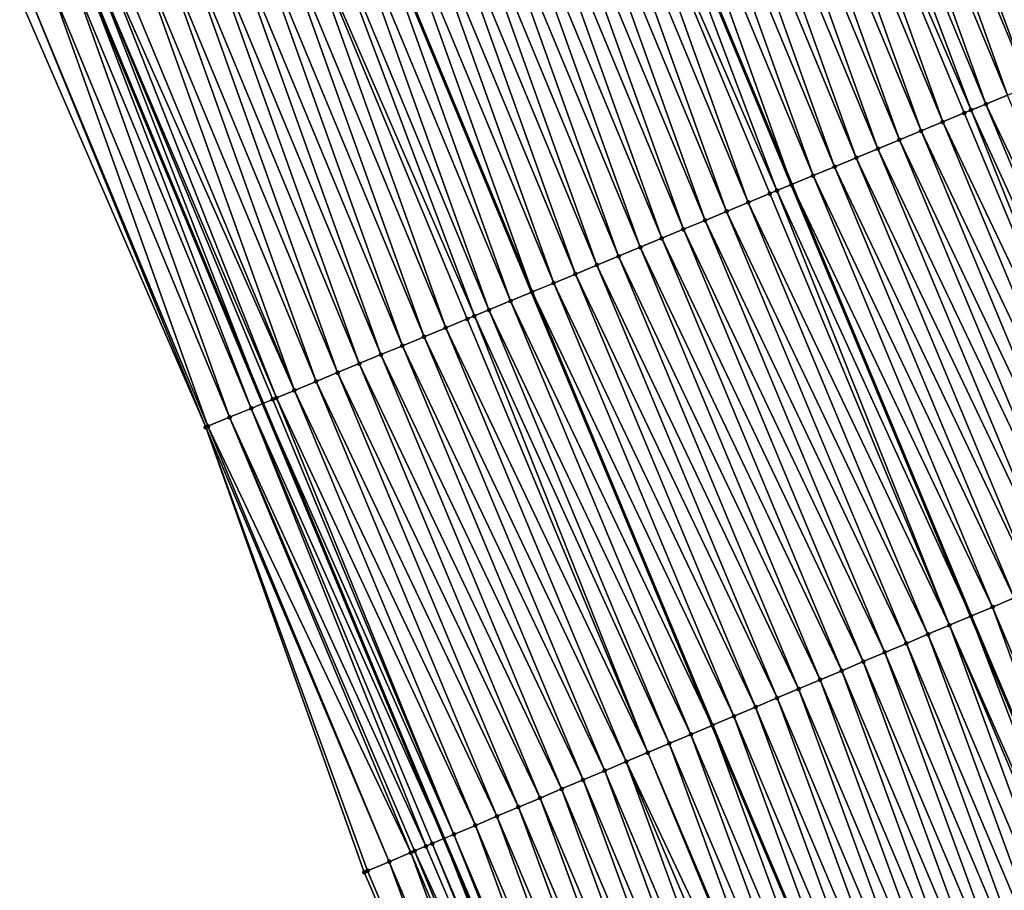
# Model space of a CAD drawing. Header units: feet. Extents: x 2007189 to 2022806, y 818621 to 837694.
# Tile 211 of 256: x 2011798 to 2011840, y 826029 to 826066. Entities that reach past the tile are written whole.
import ezdxf

# ---------------------------------------------------------------- set-up
doc = ezdxf.new("R2010")
doc.units = ezdxf.units.FT
doc.header["$MEASUREMENT"] = 0
for name, color, linetype, lineweight in [('EP_Travel Lane', 172, 'Continuous', 53), ('Road Shots', 141, 'Continuous', 100), ('Road X-Section', 40, 'Continuous', 13), ('STRIPING', 60, 'Continuous', 53)]:
    doc.layers.add(name, color=color, linetype=linetype, lineweight=lineweight)
doc.layers.add('I-77-MM17-21_SB-Surface-Border', color=7, linetype='Continuous')
doc.layers.add('I-77-MM17-21_SB-Surface-TIN', color=7, linetype='Continuous')

msp = doc.modelspace()

# ---------------------------------------------------------------- linework, layer by layer
at = {"layer": 'EP_Travel Lane'}
msp.add_polyline3d([(2011800.416499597, 826067.8512253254, 322.0212896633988), (2011808.085702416, 826049.3816244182, 322.2605564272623), (2011815.834362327, 826030.7793594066, 322.5158375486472), (2011823.666522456, 826012.3782078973, 322.7551909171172), (2011831.498808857, 825993.9767597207, 322.9689140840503), (2011839.330859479, 825975.5758654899, 323.2304693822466), (2011847.361570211, 825956.8250751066, 323.4883296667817), (2011855.479467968, 825938.5482027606, 323.7246344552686), (2011863.59722895, 825920.2716383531, 323.987994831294), (2011871.715165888, 825901.9946777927, 324.2165505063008), (2011880.012438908, 825883.4339454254, 324.4623542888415), (2011888.401689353, 825865.2801968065, 324.7120118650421), (2011896.79101751, 825847.1262800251, 324.9454675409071), (2011905.180451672, 825828.9721338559, 325.1568224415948)], dxfattribs=at)
at = {"layer": 'I-77-MM17-21_SB-Surface-Border', "color": 3, "linetype": 'Continuous', "lineweight": -3}
msp.add_polyline3d([(2011902.095382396, 825827.5473982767, 325.2317235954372), (2011893.691531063, 825845.69492447, 325.023744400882), (2011885.797656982, 825864.0777744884, 324.7881377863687), (2011876.821955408, 825881.960852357, 324.565579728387), (2011868.058920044, 825900.3723042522, 324.3354122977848), (2011860.084581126, 825918.7128662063, 324.0936181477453), (2011851.865582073, 825936.9446886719, 323.846752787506), (2011844.42627449, 825955.5226408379, 323.5862838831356), (2011836.345449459, 825974.3149441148, 323.3353325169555), (2011828.136263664, 825992.5564903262, 323.0825792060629), (2011820.345259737, 826010.9752527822, 322.8584934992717), (2011812.422673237, 826029.3382778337, 322.6271534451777), (2011805.64641768, 826048.3712826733, 322.3722156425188), (2011797.693609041, 826066.7234529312, 322.1487775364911)], dxfattribs=at)
at = {"layer": 'I-77-MM17-21_SB-Surface-TIN', "color": 128, "linetype": 'Continuous', "lineweight": -3}
for points in [[(2011844.546883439, 826064.485795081, 320.7497926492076), (2011837.808323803, 826083.3409574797, 320.4748987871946), (2011836.884399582, 826082.9583814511, 320.5254567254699)], [(2011844.546883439, 826064.485795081, 320.7497926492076), (2011845.470799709, 826064.8683902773, 320.7009294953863), (2011837.808323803, 826083.3409574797, 320.4748987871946)], [(2011843.622972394, 826064.1031872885, 320.7975425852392), (2011836.884399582, 826082.9583814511, 320.5254567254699), (2011835.960472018, 826082.5758134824, 320.5767269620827)], [(2011843.622972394, 826064.1031872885, 320.7975425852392), (2011844.546883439, 826064.485795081, 320.7497926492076), (2011836.884399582, 826082.9583814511, 320.5254567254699)], [(2011842.699077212, 826063.7205412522, 320.8419126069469), (2011835.960472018, 826082.5758134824, 320.5767269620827), (2011835.036543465, 826082.1932478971, 320.6282078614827)], [(2011842.699077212, 826063.7205412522, 320.8419126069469), (2011843.622972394, 826064.1031872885, 320.7975425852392), (2011835.960472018, 826082.5758134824, 320.5767269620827)], [(2011842.699077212, 826063.7205412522, 320.8419126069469), (2011835.036543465, 826082.1932478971, 320.6282078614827), (2011834.283846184, 826081.8815359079, 320.6665951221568)], [(2011840.851331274, 826062.9551420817, 320.9211875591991), (2011833.866957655, 826081.7088085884, 320.6816221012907), (2011833.188809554, 826081.4278197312, 320.7049218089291)], [(2011834.112645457, 826081.8106086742, 320.6731807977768), (2011833.866957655, 826081.7088085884, 320.6816221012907), (2011841.5295014, 826063.2360782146, 320.8932239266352)], [(2011840.851331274, 826062.9551420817, 320.9211875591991), (2011841.5295014, 826063.2360782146, 320.8932239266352), (2011833.866957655, 826081.7088085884, 320.6816221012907)], [(2011841.775197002, 826063.3378591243, 320.8830929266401), (2011834.283846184, 826081.8815359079, 320.6665951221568), (2011834.112645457, 826081.8106086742, 320.6731807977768)], [(2011841.775197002, 826063.3378591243, 320.8830929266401), (2011834.112645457, 826081.8106086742, 320.6731807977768), (2011841.5295014, 826063.2360782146, 320.8932239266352)], [(2011841.775197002, 826063.3378591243, 320.8830929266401), (2011842.699077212, 826063.7205412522, 320.8419126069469), (2011834.283846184, 826081.8815359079, 320.6665951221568)], [(2011839.927453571, 826062.5724539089, 320.9618336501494), (2011833.188809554, 826081.4278197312, 320.7049218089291), (2011832.264947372, 826081.045094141, 320.7422618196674)], [(2011839.927453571, 826062.5724539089, 320.9618336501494), (2011840.851331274, 826062.9551420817, 320.9211875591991), (2011833.188809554, 826081.4278197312, 320.7049218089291)], [(2011839.00357442, 826062.1897692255, 321.0027881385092), (2011832.264947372, 826081.045094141, 320.7422618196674), (2011831.341093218, 826080.6623491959, 320.7778912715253)], [(2011839.00357442, 826062.1897692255, 321.0027881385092), (2011839.927453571, 826062.5724539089, 320.9618336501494), (2011832.264947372, 826081.045094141, 320.7422618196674)], [(2011838.370235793, 826061.9274207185, 321.0301023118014), (2011831.341093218, 826080.6623491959, 320.7778912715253), (2011830.417226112, 826080.2796354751, 320.8162802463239)], [(2011838.370235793, 826061.9274207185, 321.0301023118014), (2011839.00357442, 826062.1897692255, 321.0027881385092), (2011831.341093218, 826080.6623491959, 320.7778912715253)], [(2011837.155849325, 826061.4243198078, 321.0776223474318), (2011830.417226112, 826080.2796354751, 320.8162802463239), (2011829.493355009, 826079.8969313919, 320.8555209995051)], [(2011837.155849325, 826061.4243198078, 321.0776223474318), (2011838.079702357, 826061.8070674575, 321.0422327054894), (2011830.417226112, 826080.2796354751, 320.8162802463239)], [(2011838.079702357, 826061.8070674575, 321.0422327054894), (2011838.370235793, 826061.9274207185, 321.0301023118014), (2011830.417226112, 826080.2796354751, 320.8162802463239)], [(2011835.308130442, 826060.6588554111, 321.1511327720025), (2011828.569486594, 826079.5142208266, 320.8941888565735), (2011827.645629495, 826079.1314829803, 320.9304456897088)], [(2011836.231998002, 826061.0415680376, 321.1126478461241), (2011829.493355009, 826079.8969313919, 320.8555209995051), (2011828.569486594, 826079.5142208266, 320.8941888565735)], [(2011835.308130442, 826060.6588554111, 321.1511327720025), (2011836.231998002, 826061.0415680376, 321.1126478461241), (2011828.569486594, 826079.5142208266, 320.8941888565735)], [(2011836.231998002, 826061.0415680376, 321.1126478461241), (2011837.155849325, 826061.4243198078, 321.0776223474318), (2011829.493355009, 826079.8969313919, 320.8555209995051)], [(2011834.384261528, 826060.2761460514, 321.1899064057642), (2011827.645629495, 826079.1314829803, 320.9304456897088), (2011826.721774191, 826078.7487408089, 320.9663202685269)], [(2011834.384261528, 826060.2761460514, 321.1899064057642), (2011835.308130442, 826060.6588554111, 321.1511327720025), (2011827.645629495, 826079.1314829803, 320.9304456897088)], [(2011833.460393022, 826059.8934357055, 321.2285928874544), (2011826.721774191, 826078.7487408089, 320.9663202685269), (2011825.797921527, 826078.365992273, 321.0016323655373)], [(2011833.460393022, 826059.8934357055, 321.2285928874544), (2011834.384261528, 826060.2761460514, 321.1899064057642), (2011826.721774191, 826078.7487408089, 320.9663202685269)], [(2011832.536516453, 826059.5107447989, 321.2689973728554), (2011825.797921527, 826078.365992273, 321.0016323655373), (2011824.874053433, 826077.9832809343, 321.0402318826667)], [(2011832.536516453, 826059.5107447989, 321.2689973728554), (2011833.460393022, 826059.8934357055, 321.2285928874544), (2011825.797921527, 826078.365992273, 321.0016323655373)], [(2011831.61263739, 826059.1280599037, 321.3099331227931), (2011824.874053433, 826077.9832809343, 321.0402318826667), (2011823.950181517, 826077.6005788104, 321.0796457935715)], [(2011831.61263739, 826059.1280599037, 321.3099331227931), (2011832.536516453, 826059.5107447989, 321.2689973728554), (2011824.874053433, 826077.9832809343, 321.0402318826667)], [(2011823.950181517, 826077.6005788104, 321.0796457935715), (2011823.026332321, 826077.2178161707, 321.1137859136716), (2011830.688775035, 826058.7453293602, 321.3469042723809)], [(2011831.61263739, 826059.1280599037, 321.3099331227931), (2011823.950181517, 826077.6005788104, 321.0796457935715), (2011830.688775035, 826058.7453293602, 321.3469042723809)], [(2011830.066992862, 826058.487688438, 321.3677286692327), (2011823.026332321, 826077.2178161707, 321.1137859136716), (2011822.102497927, 826076.8350293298, 321.1456382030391)], [(2011830.066992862, 826058.487688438, 321.3677286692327), (2011830.688775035, 826058.7453293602, 321.3469042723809), (2011823.026332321, 826077.2178161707, 321.1137859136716)], [(2011828.841117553, 826057.9797223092, 321.4077375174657), (2011822.102497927, 826076.8350293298, 321.1456382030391), (2011821.178660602, 826076.4522438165, 321.1776823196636)], [(2011828.841117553, 826057.9797223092, 321.4077375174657), (2011829.764947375, 826058.362525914, 321.3772930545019), (2011822.102497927, 826076.8350293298, 321.1456382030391)], [(2011829.764947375, 826058.362525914, 321.3772930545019), (2011830.066992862, 826058.487688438, 321.3677286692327), (2011822.102497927, 826076.8350293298, 321.1456382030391)], [(2011827.917269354, 826057.5969630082, 321.4420974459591), (2011821.178660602, 826076.4522438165, 321.1776823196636), (2011820.254812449, 826076.0694844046, 321.2120332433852)], [(2011827.917269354, 826057.5969630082, 321.4420974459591), (2011828.841117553, 826057.9797223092, 321.4077375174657), (2011821.178660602, 826076.4522438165, 321.1776823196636)], [(2011826.993400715, 826057.2142529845, 321.4808123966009), (2011820.254812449, 826076.0694844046, 321.2120332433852), (2011819.330956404, 826075.6867440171, 321.2480654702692)], [(2011826.993400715, 826057.2142529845, 321.4808123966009), (2011827.917269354, 826057.5969630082, 321.4420974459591), (2011820.254812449, 826076.0694844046, 321.2120332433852)], [(2011825.145623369, 826056.448929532, 321.5667791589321), (2011818.407090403, 826075.3040276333, 321.2862191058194), (2011817.483223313, 826074.9213138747, 321.3246047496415)], [(2011826.069513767, 826056.8315871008, 321.5234283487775), (2011819.330956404, 826075.6867440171, 321.2480654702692), (2011818.407090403, 826075.3040276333, 321.2862191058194)], [(2011825.145623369, 826056.448929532, 321.5667791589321), (2011826.069513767, 826056.8315871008, 321.5234283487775), (2011818.407090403, 826075.3040276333, 321.2862191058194)], [(2011826.069513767, 826056.8315871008, 321.5234283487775), (2011826.993400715, 826057.2142529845, 321.4808123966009), (2011819.330956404, 826075.6867440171, 321.2480654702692)], [(2011824.221738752, 826056.0662580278, 321.6088983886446), (2011817.483223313, 826074.9213138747, 321.3246047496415), (2011816.55935035, 826074.5386142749, 321.3642417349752)], [(2011824.221738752, 826056.0662580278, 321.6088983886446), (2011825.145623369, 826056.448929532, 321.5667791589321), (2011817.483223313, 826074.9213138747, 321.3246047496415)], [(2011823.29786116, 826055.6835695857, 321.6495206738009), (2011816.55935035, 826074.5386142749, 321.3642417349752), (2011815.635471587, 826074.1559286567, 321.4051143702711)], [(2011823.29786116, 826055.6835695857, 321.6495206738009), (2011824.221738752, 826056.0662580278, 321.6088983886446), (2011816.55935035, 826074.5386142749, 321.3642417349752)], [(2011814.71159986, 826073.7732260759, 321.4444878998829), (2011822.37398295, 826055.3008826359, 321.6902748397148), (2011815.635471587, 826074.1559286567, 321.4051143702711)], [(2011822.37398295, 826055.3008826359, 321.6902748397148), (2011823.29786116, 826055.6835695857, 321.6495206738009), (2011815.635471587, 826074.1559286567, 321.4051143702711)], [(2011813.787729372, 826073.3905205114, 321.4835977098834), (2011821.450094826, 826054.9182195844, 321.7331411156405), (2011814.71159986, 826073.7732260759, 321.4444878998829)], [(2011814.71159986, 826073.7732260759, 321.4444878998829), (2011821.450094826, 826054.9182195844, 321.7331411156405), (2011822.37398295, 826055.3008826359, 321.6902748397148)], [(2011812.863868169, 826073.0077925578, 321.5207288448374), (2011820.526236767, 826054.5354840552, 321.7696019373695), (2011813.787729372, 826073.3905205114, 321.4835977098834)], [(2011813.787729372, 826073.3905205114, 321.4835977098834), (2011820.526236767, 826054.5354840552, 321.7696019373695), (2011821.450094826, 826054.9182195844, 321.7331411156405)], [(2011811.940016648, 826072.6250412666, 321.5557974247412), (2011819.602397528, 826054.1527031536, 321.8020528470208), (2011812.863868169, 826073.0077925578, 321.5207288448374)], [(2011812.863868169, 826073.0077925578, 321.5207288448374), (2011819.602397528, 826054.1527031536, 321.8020528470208), (2011820.526236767, 826054.5354840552, 321.7696019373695)], [(2011811.016166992, 826072.2422854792, 321.5904686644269), (2011818.678551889, 826053.7699376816, 321.8358674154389), (2011811.931859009, 826072.6216615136, 321.5561035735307)], [(2011811.940016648, 826072.6250412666, 321.5557974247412), (2011811.931859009, 826072.6216615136, 321.5561035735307), (2011819.594240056, 826054.1493233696, 321.8023514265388)], [(2011818.678551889, 826053.7699376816, 321.8358674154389), (2011819.594240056, 826054.1493233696, 321.8023514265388), (2011811.931859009, 826072.6216615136, 321.5561035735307)], [(2011811.940016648, 826072.6250412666, 321.5557974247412), (2011819.594240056, 826054.1493233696, 321.8023514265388), (2011819.602397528, 826054.1527031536, 321.8020528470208)], [(2011810.092340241, 826071.8594744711, 321.6202596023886), (2011817.754717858, 826053.3871442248, 321.8672087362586), (2011811.016166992, 826072.2422854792, 321.5904686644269)], [(2011811.016166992, 826072.2422854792, 321.5904686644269), (2011817.754717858, 826053.3871442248, 321.8672087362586), (2011818.678551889, 826053.7699376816, 321.8358674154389)], [(2011809.168519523, 826071.4766489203, 321.6487653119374), (2011817.138397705, 826053.1317413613, 321.8859517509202), (2011810.092340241, 826071.8594744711, 321.6202596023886)], [(2011810.092340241, 826071.8594744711, 321.6202596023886), (2011817.138397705, 826053.1317413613, 321.8859517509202), (2011817.754717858, 826053.3871442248, 321.8672087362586)], [(2011807.320832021, 826070.711108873, 321.7155914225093), (2011814.98323304, 826052.2387222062, 321.9575518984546), (2011808.244681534, 826071.0938650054, 321.6809506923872)], [(2011808.244681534, 826071.0938650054, 321.6809506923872), (2011815.907071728, 826052.6215044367, 321.9252184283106), (2011809.168519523, 826071.4766489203, 321.6487653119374)], [(2011808.244681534, 826071.0938650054, 321.6809506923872), (2011814.98323304, 826052.2387222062, 321.9575518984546), (2011815.907071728, 826052.6215044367, 321.9252184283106)], [(2011809.168519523, 826071.4766489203, 321.6487653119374), (2011815.907071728, 826052.6215044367, 321.9252184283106), (2011816.830900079, 826053.0043115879, 321.8950873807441)], [(2011809.168519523, 826071.4766489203, 321.6487653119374), (2011816.830900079, 826053.0043115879, 321.8950873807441), (2011817.138397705, 826053.1317413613, 321.8859517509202)], [(2011814.059379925, 826051.8559747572, 321.9929592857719), (2011807.320832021, 826070.711108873, 321.7155914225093), (2011806.396971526, 826070.3283792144, 321.7525718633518)], [(2011814.059379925, 826051.8559747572, 321.9929592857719), (2011814.98323304, 826052.2387222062, 321.9575518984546), (2011807.320832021, 826070.711108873, 321.7155914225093)], [(2011813.135508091, 826051.4732724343, 322.0323548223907), (2011806.396971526, 826070.3283792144, 321.7525718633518), (2011805.473107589, 826069.9456578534, 321.7902856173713)], [(2011813.135508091, 826051.4732724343, 322.0323548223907), (2011814.059379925, 826051.8559747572, 321.9929592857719), (2011806.396971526, 826070.3283792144, 321.7525718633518)], [(2011812.211632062, 826051.0905802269, 322.0726443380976), (2011805.473107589, 826069.9456578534, 321.7902856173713), (2011804.549244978, 826069.5629332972, 321.8277170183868)], [(2011812.211632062, 826051.0905802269, 322.0726443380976), (2011813.135508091, 826051.4732724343, 322.0323548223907), (2011805.473107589, 826069.9456578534, 321.7902856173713)], [(2011811.287759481, 826050.7078797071, 322.1121992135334), (2011804.549244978, 826069.5629332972, 321.8277170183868), (2011803.625376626, 826069.1802225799, 321.8663714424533)], [(2011811.287759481, 826050.7078797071, 322.1121992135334), (2011812.211632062, 826051.0905802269, 322.0726443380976), (2011804.549244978, 826069.5629332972, 321.8277170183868)], [(2011810.363885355, 826050.3251829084, 322.1520829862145), (2011803.625376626, 826069.1802225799, 321.8663714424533), (2011802.701500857, 826068.7975297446, 321.9066062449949)], [(2011810.363885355, 826050.3251829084, 322.1520829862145), (2011811.287759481, 826050.7078797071, 322.1121992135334), (2011803.625376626, 826069.1802225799, 321.8663714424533)], [(2011809.44000636, 826049.94249785, 322.1930043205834), (2011802.701500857, 826068.7975297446, 321.9066062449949), (2011801.777613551, 826068.4148647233, 321.949299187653)], [(2011809.44000636, 826049.94249785, 322.1930043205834), (2011810.363885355, 826050.3251829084, 322.1520829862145), (2011802.701500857, 826068.7975297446, 321.9066062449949)], [(2011808.666573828, 826049.6221661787, 322.2299855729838), (2011801.336144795, 826068.2320308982, 321.9710706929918), (2011800.853704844, 826068.0322512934, 321.996551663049)], [(2011809.44000636, 826049.94249785, 322.1930043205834), (2011801.777613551, 826068.4148647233, 321.949299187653), (2011801.336144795, 826068.2320308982, 321.9710706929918)], [(2011808.666573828, 826049.6221661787, 322.2299855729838), (2011809.44000636, 826049.94249785, 322.1930043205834), (2011801.336144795, 826068.2320308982, 321.9710706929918)], [(2011807.592192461, 826049.1772625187, 322.2867590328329), (2011800.416499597, 826067.8512253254, 322.0212896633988), (2011799.92977255, 826067.6496947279, 322.0488297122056)], [(2011800.853704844, 826068.0322512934, 321.996551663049), (2011800.416499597, 826067.8512253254, 322.0212896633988), (2011808.085702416, 826049.3816244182, 322.2605564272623)], [(2011807.592192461, 826049.1772625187, 322.2867590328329), (2011808.085702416, 826049.3816244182, 322.2605564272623), (2011800.416499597, 826067.8512253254, 322.0212896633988)], [(2011808.516109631, 826049.5598555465, 322.237704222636), (2011800.853704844, 826068.0322512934, 321.996551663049), (2011808.085702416, 826049.3816244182, 322.2605564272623)], [(2011808.516109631, 826049.5598555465, 322.237704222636), (2011808.666573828, 826049.6221661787, 322.2299855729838), (2011800.853704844, 826068.0322512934, 321.996551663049)], [(2011806.668296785, 826048.7946176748, 322.3312344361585), (2011799.92977255, 826067.6496947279, 322.0488297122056), (2011799.00585955, 826067.267091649, 322.0969969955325)], [(2011806.668296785, 826048.7946176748, 322.3312344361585), (2011807.592192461, 826049.1772625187, 322.2867590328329), (2011799.92977255, 826067.6496947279, 322.0488297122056)], [(2011805.64641768, 826048.3712826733, 322.3722156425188), (2011798.08199693, 826066.8843671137, 322.1344302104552), (2011797.693609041, 826066.7234529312, 322.1487775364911)], [(2011805.744434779, 826048.4118916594, 322.3685360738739), (2011799.00585955, 826067.267091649, 322.0969969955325), (2011798.08199693, 826066.8843671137, 322.1344302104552)], [(2011805.744434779, 826048.4118916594, 322.3685360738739), (2011798.08199693, 826066.8843671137, 322.1344302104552), (2011805.64641768, 826048.3712826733, 322.3722156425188)], [(2011805.744434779, 826048.4118916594, 322.3685360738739), (2011806.668296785, 826048.7946176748, 322.3312344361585), (2011799.00585955, 826067.267091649, 322.0969969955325)], [(2011847.577240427, 826044.1832802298, 321.1784861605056), (2011839.927453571, 826062.5724539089, 320.9618336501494), (2011839.00357442, 826062.1897692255, 321.0027881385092)], [(2011845.734768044, 826043.4052722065, 321.2564337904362), (2011838.370235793, 826061.9274207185, 321.0301023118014), (2011838.079702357, 826061.8070674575, 321.0422327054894)], [(2011846.65599779, 826043.7942914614, 321.2187746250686), (2011839.00357442, 826062.1897692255, 321.0027881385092), (2011838.370235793, 826061.9274207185, 321.0301023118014)], [(2011845.734768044, 826043.4052722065, 321.2564337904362), (2011846.65599779, 826043.7942914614, 321.2187746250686), (2011838.370235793, 826061.9274207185, 321.0301023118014)], [(2011846.65599779, 826043.7942914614, 321.2187746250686), (2011847.577240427, 826044.1832802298, 321.1784861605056), (2011839.00357442, 826062.1897692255, 321.0027881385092)], [(2011844.813543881, 826043.0162397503, 321.2929543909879), (2011837.155849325, 826061.4243198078, 321.0776223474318), (2011836.231998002, 826061.0415680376, 321.1126478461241)], [(2011845.734768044, 826043.4052722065, 321.2564337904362), (2011838.079702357, 826061.8070674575, 321.0422327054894), (2011837.155849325, 826061.4243198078, 321.0776223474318)], [(2011844.813543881, 826043.0162397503, 321.2929543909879), (2011845.734768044, 826043.4052722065, 321.2564337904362), (2011837.155849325, 826061.4243198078, 321.0776223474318)], [(2011843.892320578, 826042.6272052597, 321.3292995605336), (2011836.231998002, 826061.0415680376, 321.1126478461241), (2011835.308130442, 826060.6588554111, 321.1511327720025)], [(2011843.892320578, 826042.6272052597, 321.3292995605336), (2011844.813543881, 826043.0162397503, 321.2929543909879), (2011836.231998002, 826061.0415680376, 321.1126478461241)], [(2011842.971089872, 826042.2381882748, 321.3671544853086), (2011835.308130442, 826060.6588554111, 321.1511327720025), (2011834.384261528, 826060.2761460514, 321.1899064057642)], [(2011842.971089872, 826042.2381882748, 321.3671544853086), (2011843.892320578, 826042.6272052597, 321.3292995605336), (2011835.308130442, 826060.6588554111, 321.1511327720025)], [(2011842.049867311, 826041.8491520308, 321.4033484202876), (2011834.384261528, 826060.2761460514, 321.1899064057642), (2011833.460393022, 826059.8934357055, 321.2285928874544)], [(2011842.049867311, 826041.8491520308, 321.4033484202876), (2011842.971089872, 826042.2381882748, 321.3671544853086), (2011834.384261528, 826060.2761460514, 321.1899064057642)], [(2011841.128632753, 826041.4601441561, 321.4419890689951), (2011833.460393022, 826059.8934357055, 321.2285928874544), (2011832.536516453, 826059.5107447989, 321.2689973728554)], [(2011841.128632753, 826041.4601441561, 321.4419890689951), (2011842.049867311, 826041.8491520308, 321.4033484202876), (2011833.460393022, 826059.8934357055, 321.2285928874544)], [(2011840.207387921, 826041.0711605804, 321.4827253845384), (2011832.536516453, 826059.5107447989, 321.2689973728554), (2011831.61263739, 826059.1280599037, 321.3099331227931)], [(2011840.207387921, 826041.0711605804, 321.4827253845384), (2011841.128632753, 826041.4601441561, 321.4419890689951), (2011832.536516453, 826059.5107447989, 321.2689973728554)], [(2011839.286157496, 826040.6821429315, 321.5205230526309), (2011831.61263739, 826059.1280599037, 321.3099331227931), (2011830.688775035, 826058.7453293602, 321.3469042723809)], [(2011839.286157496, 826040.6821429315, 321.5205230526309), (2011840.207387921, 826041.0711605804, 321.4827253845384), (2011831.61263739, 826059.1280599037, 321.3099331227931)], [(2011837.443728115, 826039.9040332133, 321.5896999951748), (2011830.066992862, 826058.487688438, 321.3677286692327), (2011829.764947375, 826058.362525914, 321.3772930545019)], [(2011830.066992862, 826058.487688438, 321.3677286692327), (2011838.364936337, 826040.2930978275, 321.5560253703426), (2011830.688775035, 826058.7453293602, 321.3469042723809)], [(2011837.443728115, 826039.9040332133, 321.5896999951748), (2011838.364936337, 826040.2930978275, 321.5560253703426), (2011830.066992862, 826058.487688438, 321.3677286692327)], [(2011839.286157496, 826040.6821429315, 321.5205230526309), (2011830.688775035, 826058.7453293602, 321.3469042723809), (2011838.364936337, 826040.2930978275, 321.5560253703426)], [(2011837.443728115, 826039.9040332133, 321.5896999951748), (2011829.764947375, 826058.362525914, 321.3772930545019), (2011828.841117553, 826057.9797223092, 321.4077375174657)], [(2011836.522528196, 826039.5149434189, 321.6212754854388), (2011828.841117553, 826057.9797223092, 321.4077375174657), (2011827.917269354, 826057.5969630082, 321.4420974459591)], [(2011836.522528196, 826039.5149434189, 321.6212754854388), (2011837.443728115, 826039.9040332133, 321.5896999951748), (2011828.841117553, 826057.9797223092, 321.4077375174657)], [(2011834.680069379, 826038.7369033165, 321.696456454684), (2011826.993400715, 826057.2142529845, 321.4808123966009), (2011826.069513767, 826056.8315871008, 321.5234283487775)], [(2011835.601308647, 826039.1259000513, 321.6568550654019), (2011827.917269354, 826057.5969630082, 321.4420974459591), (2011826.993400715, 826057.2142529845, 321.4808123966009)], [(2011834.680069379, 826038.7369033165, 321.696456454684), (2011835.601308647, 826039.1259000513, 321.6568550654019), (2011826.993400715, 826057.2142529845, 321.4808123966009)], [(2011835.601308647, 826039.1259000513, 321.6568550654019), (2011836.522528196, 826039.5149434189, 321.6212754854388), (2011827.917269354, 826057.5969630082, 321.4420974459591)], [(2011833.758813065, 826038.3479468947, 321.7395346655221), (2011826.069513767, 826056.8315871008, 321.5234283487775), (2011825.145623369, 826056.448929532, 321.5667791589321)], [(2011833.758813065, 826038.3479468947, 321.7395346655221), (2011834.680069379, 826038.7369033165, 321.696456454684), (2011826.069513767, 826056.8315871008, 321.5234283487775)], [(2011832.837560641, 826037.9589812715, 321.7818192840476), (2011825.145623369, 826056.448929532, 321.5667791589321), (2011824.221738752, 826056.0662580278, 321.6088983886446)], [(2011832.837560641, 826037.9589812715, 321.7818192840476), (2011833.758813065, 826038.3479468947, 321.7395346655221), (2011825.145623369, 826056.448929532, 321.5667791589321)], [(2011831.916313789, 826037.570002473, 321.8229676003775), (2011824.221738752, 826056.0662580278, 321.6088983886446), (2011823.29786116, 826055.6835695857, 321.6495206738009)], [(2011831.916313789, 826037.570002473, 321.8229676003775), (2011832.837560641, 826037.9589812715, 321.7818192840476), (2011824.221738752, 826056.0662580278, 321.6088983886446)], [(2011830.995060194, 826037.1810396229, 321.8654913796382), (2011823.29786116, 826055.6835695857, 321.6495206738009), (2011822.37398295, 826055.3008826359, 321.6902748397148)], [(2011830.995060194, 826037.1810396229, 321.8654913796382), (2011831.916313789, 826037.570002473, 321.8229676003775), (2011823.29786116, 826055.6835695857, 321.6495206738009)], [(2011830.073804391, 826036.7920819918, 321.9084652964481), (2011822.37398295, 826055.3008826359, 321.6902748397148), (2011821.450094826, 826054.9182195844, 321.7331411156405)], [(2011830.073804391, 826036.7920819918, 321.9084652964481), (2011830.995060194, 826037.1810396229, 321.8654913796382), (2011822.37398295, 826055.3008826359, 321.6902748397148)], [(2011829.152558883, 826036.4031000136, 321.949339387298), (2011821.450094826, 826054.9182195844, 321.7331411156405), (2011820.526236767, 826054.5354840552, 321.7696019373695)], [(2011829.152558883, 826036.4031000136, 321.949339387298), (2011830.073804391, 826036.7920819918, 321.9084652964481), (2011821.450094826, 826054.9182195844, 321.7331411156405)], [(2011828.231332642, 826036.014072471, 321.9862837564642), (2011820.526236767, 826054.5354840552, 321.7696019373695), (2011819.602397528, 826054.1527031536, 321.8020528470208)], [(2011828.231332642, 826036.014072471, 321.9862837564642), (2011829.152558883, 826036.4031000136, 321.949339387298), (2011820.526236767, 826054.5354840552, 321.7696019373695)], [(2011818.678551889, 826053.7699376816, 321.8358674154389), (2011827.300331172, 826035.620899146, 322.0223200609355), (2011819.594240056, 826054.1493233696, 321.8023514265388)], [(2011827.310112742, 826035.625029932, 322.0219347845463), (2011819.602397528, 826054.1527031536, 321.8020528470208), (2011819.594240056, 826054.1493233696, 321.8023514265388)], [(2011827.310112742, 826035.625029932, 322.0219347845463), (2011819.594240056, 826054.1493233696, 321.8023514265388), (2011827.300331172, 826035.620899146, 322.0223200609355)], [(2011827.310112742, 826035.625029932, 322.0219347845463), (2011828.231332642, 826036.014072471, 321.9862837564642), (2011819.602397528, 826054.1527031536, 321.8020528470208)], [(2011826.388889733, 826035.2359947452, 322.05821990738), (2011818.678551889, 826053.7699376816, 321.8358674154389), (2011817.754717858, 826053.3871442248, 321.8672087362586)], [(2011826.388889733, 826035.2359947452, 322.05821990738), (2011827.300331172, 826035.620899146, 322.0223200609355), (2011818.678551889, 826053.7699376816, 321.8358674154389)], [(2011824.546469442, 826034.4578635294, 322.1255427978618), (2011816.830900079, 826053.0043115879, 321.8950873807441), (2011815.907071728, 826052.6215044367, 321.9252184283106)], [(2011824.546469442, 826034.4578635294, 322.1255427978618), (2011817.138397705, 826053.1317413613, 321.8859517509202), (2011816.830900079, 826053.0043115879, 321.8950873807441)], [(2011825.467675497, 826034.8469388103, 322.0927155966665), (2011817.754717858, 826053.3871442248, 321.8672087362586), (2011817.138397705, 826053.1317413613, 321.8859517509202)], [(2011824.546469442, 826034.4578635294, 322.1255427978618), (2011825.467675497, 826034.8469388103, 322.0927155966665), (2011817.138397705, 826053.1317413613, 321.8859517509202)], [(2011825.467675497, 826034.8469388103, 322.0927155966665), (2011826.388889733, 826035.2359947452, 322.05821990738), (2011817.754717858, 826053.3871442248, 321.8672087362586)], [(2011823.62525978, 826034.0687967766, 322.1591054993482), (2011815.907071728, 826052.6215044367, 321.9252184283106), (2011814.98323304, 826052.2387222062, 321.9575518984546)], [(2011823.62525978, 826034.0687967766, 322.1591054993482), (2011824.546469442, 826034.4578635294, 322.1255427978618), (2011815.907071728, 826052.6215044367, 321.9252184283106)], [(2011814.059379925, 826051.8559747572, 321.9929592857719), (2011822.704036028, 826033.6797633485, 322.1955423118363), (2011814.98323304, 826052.2387222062, 321.9575518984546)], [(2011822.704036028, 826033.6797633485, 322.1955423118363), (2011823.62525978, 826034.0687967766, 322.1591054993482), (2011814.98323304, 826052.2387222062, 321.9575518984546)], [(2011813.135508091, 826051.4732724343, 322.0323548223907), (2011821.782803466, 826033.2907507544, 322.2337759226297), (2011814.059379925, 826051.8559747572, 321.9929592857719)], [(2011814.059379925, 826051.8559747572, 321.9929592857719), (2011821.782803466, 826033.2907507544, 322.2337759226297), (2011822.704036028, 826033.6797633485, 322.1955423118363)], [(2011812.211632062, 826051.0905802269, 322.0726443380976), (2011820.861565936, 826032.9017499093, 322.2730228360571), (2011813.135508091, 826051.4732724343, 322.0323548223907)], [(2011813.135508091, 826051.4732724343, 322.0323548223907), (2011820.861565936, 826032.9017499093, 322.2730228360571), (2011821.782803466, 826033.2907507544, 322.2337759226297)], [(2011811.287759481, 826050.7078797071, 322.1121992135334), (2011819.940330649, 826032.5127437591, 322.3118121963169), (2011812.211632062, 826051.0905802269, 322.0726443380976)], [(2011812.211632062, 826051.0905802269, 322.0726443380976), (2011819.940330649, 826032.5127437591, 322.3118121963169), (2011820.861565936, 826032.9017499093, 322.2730228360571)], [(2011810.363885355, 826050.3251829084, 322.1520829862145), (2011819.019096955, 826032.123733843, 322.3502767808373), (2011811.287759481, 826050.7078797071, 322.1121992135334)], [(2011811.287759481, 826050.7078797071, 322.1121992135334), (2011819.019096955, 826032.123733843, 322.3502767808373), (2011819.940330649, 826032.5127437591, 322.3118121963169)], [(2011809.44000636, 826049.94249785, 322.1930043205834), (2011818.097855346, 826031.7347426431, 322.3903555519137), (2011810.363885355, 826050.3251829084, 322.1520829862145)], [(2011810.363885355, 826050.3251829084, 322.1520829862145), (2011818.097855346, 826031.7347426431, 322.3903555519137), (2011819.019096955, 826032.123733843, 322.3502767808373)], [(2011808.516109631, 826049.5598555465, 322.237704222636), (2011816.255259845, 826030.9570257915, 322.4934152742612), (2011808.666573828, 826049.6221661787, 322.2299855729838)], [(2011808.666573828, 826049.6221661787, 322.2299855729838), (2011817.176576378, 826031.3458397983, 322.4380545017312), (2011809.44000636, 826049.94249785, 322.1930043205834)], [(2011808.666573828, 826049.6221661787, 322.2299855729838), (2011816.255259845, 826030.9570257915, 322.4934152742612), (2011817.176576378, 826031.3458397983, 322.4380545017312)], [(2011809.44000636, 826049.94249785, 322.1930043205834), (2011817.176576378, 826031.3458397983, 322.4380545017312), (2011818.097855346, 826031.7347426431, 322.3903555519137)], [(2011807.592192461, 826049.1772625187, 322.2867590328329), (2011815.834362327, 826030.7793594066, 322.5158375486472), (2011808.085702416, 826049.3816244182, 322.2605564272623)], [(2011808.516109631, 826049.5598555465, 322.237704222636), (2011808.085702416, 826049.3816244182, 322.2605564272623), (2011816.255259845, 826030.9570257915, 322.4934152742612)], [(2011816.255259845, 826030.9570257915, 322.4934152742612), (2011808.085702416, 826049.3816244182, 322.2605564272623), (2011815.834362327, 826030.7793594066, 322.5158375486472)], [(2011814.412758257, 826030.179086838, 322.5773198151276), (2011806.668296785, 826048.7946176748, 322.3312344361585), (2011805.744434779, 826048.4118916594, 322.3685360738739)], [(2011806.668296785, 826048.7946176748, 322.3312344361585), (2011815.060551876, 826030.452688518, 322.554477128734), (2011807.592192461, 826049.1772625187, 322.2867590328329)], [(2011814.412758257, 826030.179086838, 322.5773198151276), (2011814.578978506, 826030.2492993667, 322.57203326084), (2011806.668296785, 826048.7946176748, 322.3312344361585)], [(2011814.578978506, 826030.2492993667, 322.57203326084), (2011815.060551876, 826030.452688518, 322.554477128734), (2011806.668296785, 826048.7946176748, 322.3312344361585)], [(2011807.592192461, 826049.1772625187, 322.2867590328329), (2011815.333974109, 826030.568138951, 322.5424944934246), (2011815.834362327, 826030.7793594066, 322.5158375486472)], [(2011807.592192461, 826049.1772625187, 322.2867590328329), (2011815.060551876, 826030.452688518, 322.554477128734), (2011815.333974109, 826030.568138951, 322.5424944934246)], [(2011813.491594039, 826029.7899126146, 322.601613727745), (2011805.744434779, 826048.4118916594, 322.3685360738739), (2011805.64641768, 826048.3712826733, 322.3722156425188)], [(2011812.570441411, 826029.4007109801, 322.623543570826), (2011805.64641768, 826048.3712826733, 322.3722156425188), (2011812.422673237, 826029.3382778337, 322.6271534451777)], [(2011812.570441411, 826029.4007109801, 322.623543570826), (2011813.491594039, 826029.7899126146, 322.601613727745), (2011805.64641768, 826048.3712826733, 322.3722156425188)], [(2011813.491594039, 826029.7899126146, 322.601613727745), (2011814.412758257, 826030.179086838, 322.5773198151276), (2011805.744434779, 826048.4118916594, 322.3685360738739)], [(2011847.074776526, 826022.2624212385, 321.7482176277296), (2011840.207387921, 826041.0711605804, 321.4827253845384), (2011839.286157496, 826040.6821429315, 321.5205230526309)], [(2011839.286157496, 826040.6821429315, 321.5205230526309), (2011838.364936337, 826040.2930978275, 321.5560253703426), (2011846.153556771, 826021.8733731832, 321.7834609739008)], [(2011847.074776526, 826022.2624212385, 321.7482176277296), (2011839.286157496, 826040.6821429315, 321.5205230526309), (2011846.153556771, 826021.8733731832, 321.7834609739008)], [(2011845.531886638, 826021.6107973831, 321.8048254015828), (2011838.364936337, 826040.2930978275, 321.5560253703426), (2011837.443728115, 826039.9040332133, 321.5896999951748)], [(2011845.531886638, 826021.6107973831, 321.8048254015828), (2011846.153556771, 826021.8733731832, 321.7834609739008), (2011838.364936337, 826040.2930978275, 321.5560253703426)], [(2011844.311162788, 826021.0951849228, 321.8457972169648), (2011837.443728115, 826039.9040332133, 321.5896999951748), (2011836.522528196, 826039.5149434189, 321.6212754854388)], [(2011844.311162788, 826021.0951849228, 321.8457972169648), (2011845.232361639, 826021.4842772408, 321.8144389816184), (2011837.443728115, 826039.9040332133, 321.5896999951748)], [(2011845.232361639, 826021.4842772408, 321.8144389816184), (2011845.531886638, 826021.6107973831, 321.8048254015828), (2011837.443728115, 826039.9040332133, 321.5896999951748)], [(2011842.468698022, 826020.3171588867, 321.922192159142), (2011835.601308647, 826039.1259000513, 321.6568550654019), (2011834.680069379, 826038.7369033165, 321.696456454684)], [(2011843.389935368, 826020.706160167, 321.882982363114), (2011836.522528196, 826039.5149434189, 321.6212754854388), (2011835.601308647, 826039.1259000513, 321.6568550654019)], [(2011842.468698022, 826020.3171588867, 321.922192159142), (2011843.389935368, 826020.706160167, 321.882982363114), (2011835.601308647, 826039.1259000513, 321.6568550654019)], [(2011843.389935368, 826020.706160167, 321.882982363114), (2011844.311162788, 826021.0951849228, 321.8457972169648), (2011836.522528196, 826039.5149434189, 321.6212754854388)], [(2011841.547442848, 826019.9281997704, 321.9650383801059), (2011834.680069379, 826038.7369033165, 321.696456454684), (2011833.758813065, 826038.3479468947, 321.7395346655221)], [(2011841.547442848, 826019.9281997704, 321.9650383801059), (2011842.468698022, 826020.3171588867, 321.922192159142), (2011834.680069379, 826038.7369033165, 321.696456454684)], [(2011840.626185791, 826019.5392451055, 322.0082685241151), (2011833.758813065, 826038.3479468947, 321.7395346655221), (2011832.837560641, 826037.9589812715, 321.7818192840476)], [(2011840.626185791, 826019.5392451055, 322.0082685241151), (2011841.547442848, 826019.9281997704, 321.9650383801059), (2011833.758813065, 826038.3479468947, 321.7395346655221)], [(2011839.704936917, 826019.1502710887, 322.0498296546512), (2011832.837560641, 826037.9589812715, 321.7818192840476), (2011831.916313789, 826037.570002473, 321.8229676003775)], [(2011839.704936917, 826019.1502710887, 322.0498296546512), (2011840.626185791, 826019.5392451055, 322.0082685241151), (2011832.837560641, 826037.9589812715, 321.7818192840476)], [(2011838.783703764, 826018.7612598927, 322.0881842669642), (2011831.916313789, 826037.570002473, 321.8229676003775), (2011830.995060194, 826037.1810396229, 321.8654913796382)], [(2011838.783703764, 826018.7612598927, 322.0881842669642), (2011839.704936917, 826019.1502710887, 322.0498296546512), (2011831.916313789, 826037.570002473, 321.8229676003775)], [(2011837.86247265, 826018.3722438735, 322.1261228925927), (2011830.995060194, 826037.1810396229, 321.8654913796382), (2011830.073804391, 826036.7920819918, 321.9084652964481)], [(2011837.86247265, 826018.3722438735, 322.1261228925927), (2011838.783703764, 826018.7612598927, 322.0881842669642), (2011830.995060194, 826037.1810396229, 321.8654913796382)], [(2011836.941231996, 826017.983250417, 322.1660074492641), (2011830.073804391, 826036.7920819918, 321.9084652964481), (2011829.152558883, 826036.4031000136, 321.949339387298)], [(2011836.941231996, 826017.983250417, 322.1660074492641), (2011837.86247265, 826018.3722438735, 322.1261228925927), (2011830.073804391, 826036.7920819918, 321.9084652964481)], [(2011836.020006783, 826017.5942204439, 322.2027426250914), (2011829.152558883, 826036.4031000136, 321.949339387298), (2011828.231332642, 826036.014072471, 321.9862837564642)], [(2011836.020006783, 826017.5942204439, 322.2027426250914), (2011836.941231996, 826017.983250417, 322.1660074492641), (2011829.152558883, 826036.4031000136, 321.949339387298)], [(2011835.098788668, 826017.2051736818, 322.2380298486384), (2011828.231332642, 826036.014072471, 321.9862837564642), (2011827.310112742, 826035.625029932, 322.0219347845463)], [(2011835.098788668, 826017.2051736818, 322.2380298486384), (2011836.020006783, 826017.5942204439, 322.2027426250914), (2011828.231332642, 826036.014072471, 321.9862837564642)], [(2011834.17753719, 826016.8162058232, 322.2801220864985), (2011827.300331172, 826035.620899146, 322.0223200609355), (2011826.388889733, 826035.2359947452, 322.05821990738)], [(2011827.310112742, 826035.625029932, 322.0219347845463), (2011827.300331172, 826035.620899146, 322.0223200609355), (2011835.088564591, 826017.2008569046, 322.2384969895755)], [(2011834.17753719, 826016.8162058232, 322.2801220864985), (2011835.088564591, 826017.2008569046, 322.2384969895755), (2011827.300331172, 826035.620899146, 322.0223200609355)], [(2011835.098788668, 826017.2051736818, 322.2380298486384), (2011827.310112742, 826035.625029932, 322.0219347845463), (2011835.088564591, 826017.2008569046, 322.2384969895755)], [(2011833.256289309, 826016.4272294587, 322.321480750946), (2011826.388889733, 826035.2359947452, 322.05821990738), (2011825.467675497, 826034.8469388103, 322.0927155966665)], [(2011833.256289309, 826016.4272294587, 322.321480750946), (2011834.17753719, 826016.8162058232, 322.2801220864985), (2011826.388889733, 826035.2359947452, 322.05821990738)], [(2011832.335084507, 826016.0381512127, 322.3540526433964), (2011825.467675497, 826034.8469388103, 322.0927155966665), (2011824.546469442, 826034.4578635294, 322.1255427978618)], [(2011832.335084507, 826016.0381512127, 322.3540526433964), (2011833.256289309, 826016.4272294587, 322.321480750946), (2011825.467675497, 826034.8469388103, 322.0927155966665)], [(2011830.492667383, 826015.2600125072, 322.4207304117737), (2011823.62525978, 826034.0687967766, 322.1591054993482), (2011822.704036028, 826033.6797633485, 322.1955423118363)], [(2011832.194016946, 826015.9785653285, 322.3586844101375), (2011824.546469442, 826034.4578635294, 322.1255427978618), (2011823.62525978, 826034.0687967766, 322.1591054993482)], [(2011830.492667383, 826015.2600125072, 322.4207304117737), (2011831.413884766, 826015.6490609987, 322.3855923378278), (2011823.62525978, 826034.0687967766, 322.1591054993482)], [(2011831.413884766, 826015.6490609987, 322.3855923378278), (2011832.194016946, 826015.9785653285, 322.3586844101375), (2011823.62525978, 826034.0687967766, 322.1591054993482)], [(2011832.194016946, 826015.9785653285, 322.3586844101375), (2011832.335084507, 826016.0381512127, 322.3540526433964), (2011824.546469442, 826034.4578635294, 322.1255427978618)], [(2011829.571429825, 826014.8710117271, 322.4599833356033), (2011822.704036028, 826033.6797633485, 322.1955423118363), (2011821.782803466, 826033.2907507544, 322.2337759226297)], [(2011829.571429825, 826014.8710117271, 322.4599833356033), (2011830.492667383, 826015.2600125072, 322.4207304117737), (2011822.704036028, 826033.6797633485, 322.1955423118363)], [(2011828.650171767, 826014.4820594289, 322.5034175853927), (2011821.782803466, 826033.2907507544, 322.2337759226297), (2011820.861565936, 826032.9017499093, 322.2730228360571)], [(2011828.650171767, 826014.4820594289, 322.5034175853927), (2011829.571429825, 826014.8710117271, 322.4599833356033), (2011821.782803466, 826033.2907507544, 322.2337759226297)], [(2011827.72891377, 826014.0931069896, 322.5468396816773), (2011820.861565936, 826032.9017499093, 322.2730228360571), (2011819.940330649, 826032.5127437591, 322.3118121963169)], [(2011827.72891377, 826014.0931069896, 322.5468396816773), (2011828.650171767, 826014.4820594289, 322.5034175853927), (2011820.861565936, 826032.9017499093, 322.2730228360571)], [(2011826.807670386, 826013.7041199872, 322.5872808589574), (2011819.940330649, 826032.5127437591, 322.3118121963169), (2011819.019096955, 826032.123733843, 322.3502767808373)], [(2011826.807670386, 826013.7041199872, 322.5872808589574), (2011827.72891377, 826014.0931069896, 322.5468396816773), (2011819.940330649, 826032.5127437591, 322.3118121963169)], [(2011825.886421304, 826013.3151464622, 322.6288844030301), (2011819.019096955, 826032.123733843, 322.3502767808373), (2011818.097855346, 826031.7347426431, 322.3903555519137)], [(2011825.886421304, 826013.3151464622, 322.6288844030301), (2011826.807670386, 826013.7041199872, 322.5872808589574), (2011819.019096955, 826032.123733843, 322.3502767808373)], [(2011824.965133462, 826012.9262646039, 322.678393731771), (2011818.097855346, 826031.7347426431, 322.3903555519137), (2011817.176576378, 826031.3458397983, 322.4380545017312)], [(2011824.965133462, 826012.9262646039, 322.678393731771), (2011825.886421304, 826013.3151464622, 322.6288844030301), (2011818.097855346, 826031.7347426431, 322.3903555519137)], [(2011824.043799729, 826012.5374912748, 322.7372631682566), (2011817.176576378, 826031.3458397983, 322.4380545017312), (2011816.255259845, 826030.9570257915, 322.4934152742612)], [(2011824.043799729, 826012.5374912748, 322.7372631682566), (2011824.965133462, 826012.9262646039, 322.678393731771), (2011817.176576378, 826031.3458397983, 322.4380545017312)], [(2011823.12253999, 826012.1485429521, 322.7810402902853), (2011815.834362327, 826030.7793594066, 322.5158375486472), (2011815.333974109, 826030.568138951, 322.5424944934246)], [(2011816.255259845, 826030.9570257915, 322.4934152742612), (2011815.834362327, 826030.7793594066, 322.5158375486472), (2011823.666522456, 826012.3782078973, 322.7551909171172)], [(2011823.12253999, 826012.1485429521, 322.7810402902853), (2011823.666522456, 826012.3782078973, 322.7551909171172), (2011815.834362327, 826030.7793594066, 322.5158375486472)], [(2011824.043799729, 826012.5374912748, 322.7372631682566), (2011816.255259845, 826030.9570257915, 322.4934152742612), (2011823.666522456, 826012.3782078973, 322.7551909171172)], [(2011814.578978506, 826030.2492993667, 322.57203326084), (2011822.923215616, 826012.0643562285, 322.7880533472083), (2011815.060551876, 826030.452688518, 322.554477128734)], [(2011822.923215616, 826012.0643562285, 322.7880533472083), (2011815.333974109, 826030.568138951, 322.5424944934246), (2011815.060551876, 826030.452688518, 322.554477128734)], [(2011822.923215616, 826012.0643562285, 322.7880533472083), (2011823.12253999, 826012.1485429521, 322.7810402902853), (2011815.333974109, 826030.568138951, 322.5424944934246)], [(2011813.491594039, 826029.7899126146, 322.601613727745), (2011821.280198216, 826011.3702260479, 322.8323493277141), (2011814.412758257, 826030.179086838, 322.5773198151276)], [(2011814.412758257, 826030.179086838, 322.5773198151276), (2011822.201359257, 826011.7594077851, 322.8087030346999), (2011814.578978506, 826030.2492993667, 322.57203326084)], [(2011814.412758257, 826030.179086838, 322.5773198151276), (2011821.280198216, 826011.3702260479, 322.8323493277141), (2011822.201359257, 826011.7594077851, 322.8087030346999)], [(2011814.578978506, 826030.2492993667, 322.57203326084), (2011822.201359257, 826011.7594077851, 322.8087030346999), (2011822.923215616, 826012.0643562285, 322.7880533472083)], [(2011812.570441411, 826029.4007109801, 322.623543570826), (2011820.359026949, 826010.9810684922, 322.858081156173), (2011813.491594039, 826029.7899126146, 322.601613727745)], [(2011813.491594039, 826029.7899126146, 322.601613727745), (2011820.359026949, 826010.9810684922, 322.858081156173), (2011821.280198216, 826011.3702260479, 322.8323493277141)], [(2011812.570441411, 826029.4007109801, 322.623543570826), (2011812.422673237, 826029.3382778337, 322.6271534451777), (2011820.345259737, 826010.9752527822, 322.8584934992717)], [(2011812.570441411, 826029.4007109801, 322.623543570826), (2011820.345259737, 826010.9752527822, 322.8584934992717), (2011820.359026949, 826010.9810684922, 322.858081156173)]]:
    msp.add_3dface(points, dxfattribs=at)
at = {"layer": 'Road Shots', "lineweight": 100}
for p in [(2011838.370235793, 826061.9274207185, 321.0301023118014), (2011839.00357442, 826062.1897692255, 321.0027881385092), (2011837.155849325, 826061.4243198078, 321.0776223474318), (2011838.079702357, 826061.8070674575, 321.0422327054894), (2011836.231998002, 826061.0415680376, 321.1126478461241), (2011835.308130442, 826060.6588554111, 321.1511327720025), (2011834.384261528, 826060.2761460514, 321.1899064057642), (2011833.460393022, 826059.8934357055, 321.2285928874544), (2011832.536516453, 826059.5107447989, 321.2689973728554), (2011831.61263739, 826059.1280599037, 321.3099331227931), (2011830.066992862, 826058.487688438, 321.3677286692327), (2011830.688776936, 826058.745330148, 321.3469042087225), (2011829.764947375, 826058.362525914, 321.3772930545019), (2011828.841117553, 826057.9797223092, 321.4077375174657), (2011826.993400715, 826057.2142529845, 321.4808123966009), (2011827.917269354, 826057.5969630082, 321.4420974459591), (2011826.069513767, 826056.8315871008, 321.5234283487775), (2011825.145623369, 826056.448929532, 321.5667791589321), (2011824.221738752, 826056.0662580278, 321.6088983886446), (2011823.29786116, 826055.6835695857, 321.6495206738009), (2011822.37398295, 826055.3008826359, 321.6902748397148), (2011821.450094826, 826054.9182195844, 321.7331411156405), (2011820.526236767, 826054.5354840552, 321.7696019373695), (2011819.602397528, 826054.1527031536, 321.8020528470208), (2011818.678551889, 826053.7699376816, 321.8358674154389), (2011816.830900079, 826053.0043115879, 321.8950873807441), (2011817.138397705, 826053.1317413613, 321.8859517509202), (2011817.754717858, 826053.3871442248, 321.8672087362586), (2011815.907071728, 826052.6215044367, 321.9252184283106), (2011814.98323304, 826052.2387222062, 321.9575518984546), (2011814.059379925, 826051.8559747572, 321.9929592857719), (2011813.135508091, 826051.4732724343, 322.0323548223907), (2011812.211632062, 826051.0905802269, 322.0726443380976), (2011811.287759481, 826050.7078797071, 322.1121992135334), (2011810.363885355, 826050.3251829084, 322.1520829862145), (2011808.666573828, 826049.6221661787, 322.2299855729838), (2011809.44000636, 826049.94249785, 322.1930043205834), (2011808.516109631, 826049.5598555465, 322.237704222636), (2011806.668296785, 826048.7946176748, 322.3312344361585), (2011807.592192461, 826049.1772625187, 322.2867590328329), (2011805.64641768, 826048.3712826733, 322.3722156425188), (2011805.744434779, 826048.4118916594, 322.3685360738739), (2011839.286157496, 826040.6821429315, 321.5205230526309), (2011838.364938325, 826040.2930986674, 321.5560252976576), (2011837.443728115, 826039.9040332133, 321.5896999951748), (2011835.601308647, 826039.1259000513, 321.6568550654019), (2011836.522528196, 826039.5149434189, 321.6212754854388), (2011834.680069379, 826038.7369033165, 321.696456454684), (2011833.758813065, 826038.3479468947, 321.7395346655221), (2011832.837560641, 826037.9589812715, 321.7818192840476), (2011831.916313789, 826037.570002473, 321.8229676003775), (2011830.995060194, 826037.1810396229, 321.8654913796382), (2011830.073804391, 826036.7920819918, 321.9084652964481), (2011829.152558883, 826036.4031000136, 321.949339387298), (2011828.231332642, 826036.014072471, 321.9862837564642), (2011827.310112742, 826035.625029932, 322.0219347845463), (2011826.388889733, 826035.2359947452, 322.05821990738), (2011825.467675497, 826034.8469388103, 322.0927155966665), (2011823.62525978, 826034.0687967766, 322.1591054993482), (2011824.546469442, 826034.4578635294, 322.1255427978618), (2011822.704036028, 826033.6797633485, 322.1955423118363), (2011821.782803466, 826033.2907507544, 322.2337759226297), (2011820.861565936, 826032.9017499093, 322.2730228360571), (2011819.940330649, 826032.5127437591, 322.3118121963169), (2011819.019096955, 826032.123733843, 322.3502767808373), (2011818.097855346, 826031.7347426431, 322.3903555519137), (2011817.176576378, 826031.3458397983, 322.4380545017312), (2011816.255259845, 826030.9570257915, 322.4934152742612), (2011815.060551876, 826030.452688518, 322.554477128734), (2011815.333974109, 826030.568138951, 322.5424944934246), (2011814.412758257, 826030.179086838, 322.5773198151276), (2011814.578978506, 826030.2492993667, 322.57203326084), (2011813.491594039, 826029.7899126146, 322.601613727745), (2011812.422673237, 826029.3382778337, 322.6271534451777), (2011812.422673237, 826029.3382778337, 322.6271534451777), (2011812.570441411, 826029.4007109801, 322.623543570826)]:
    msp.add_point(p, dxfattribs=at)
at = {"layer": 'Road X-Section', "extrusion": (0.3831193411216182, -0.9236176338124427, 0.0122489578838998), "elevation": 7812.760345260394, "flags": 128}
msp.add_lwpolyline([(2174820.539299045, 225.0196383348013), (2174819.539299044, 225.0685051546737), (2174818.539299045, 225.1162586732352), (2174817.539299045, 225.1606320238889), (2174816.539299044, 225.2018154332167), (2174815.539299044, 225.2399129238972), (2174814.539299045, 225.2805620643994), (2174813.539299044, 225.3215196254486), (2174812.853774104, 225.3488358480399), (2174812.539299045, 225.3609671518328), (2174811.539299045, 225.3963594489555), (2174810.539299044, 225.4313875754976), (2174809.539299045, 225.4698753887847), (2174808.539299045, 225.5086519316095), (2174807.539299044, 225.5473413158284), (2174806.539299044, 225.5877488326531), (2174805.539299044, 225.6286876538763), (2174804.539299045, 225.6656615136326), (2174803.866250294, 225.6864875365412), (2174803.539299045, 225.6960526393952), (2174802.539299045, 225.7264993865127), (2174801.539299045, 225.760861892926), (2174800.539299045, 225.7995797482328), (2174799.539299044, 225.8421988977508), (2174798.539299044, 225.8855529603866), (2174797.539299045, 225.9276753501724), (2174796.539299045, 225.9683006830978), (2174795.539299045, 226.0090579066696), (2174794.539299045, 226.0519273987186), (2174793.539299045, 226.088390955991), (2174792.539299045, 226.1208443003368), (2174791.539299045, 226.1546614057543), (2174790.539299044, 226.1860050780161), (2174789.872155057, 226.204749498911), (2174789.539299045, 226.213885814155), (2174788.539299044, 226.2440191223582), (2174787.539299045, 226.2763550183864), (2174786.539299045, 226.3117650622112), (2174785.539299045, 226.3511635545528), (2174784.539299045, 226.3914560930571), (2174783.539299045, 226.4310139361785), (2174782.539299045, 226.4709007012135), (2174781.539299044, 226.5118251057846), (2174780.702155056, 226.5488091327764), (2174780.539299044, 226.5565283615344), (2174779.539299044, 226.6055868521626), (2174778.539299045, 226.650065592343), (2174777.539299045, 226.687370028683), (2174777.433202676, 226.6910498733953)], dxfattribs=at)
at = {"layer": 'Road X-Section', "extrusion": (0.389425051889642, -0.9209721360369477, 0.01258783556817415), "elevation": 22704.21416638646, "flags": 128}
msp.add_lwpolyline([(2174716.161686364, 35.12474767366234), (2174715.161686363, 35.17661251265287), (2174714.161686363, 35.2199039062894), (2174713.161686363, 35.25570091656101), (2174712.161686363, 35.29588141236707), (2174711.161686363, 35.33837777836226), (2174710.161686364, 35.38437503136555), (2174709.161686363, 35.42466668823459), (2174708.161686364, 35.4623288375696), (2174707.161686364, 35.49885233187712), (2174706.161686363, 35.53520038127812), (2174705.161686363, 35.5730583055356), (2174704.161686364, 35.60925510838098), (2174703.161686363, 35.6478988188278), (2174702.161686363, 35.68863836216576), (2174701.161686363, 35.7264390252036), (2174700.161686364, 35.76194408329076), (2174699.161686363, 35.79562144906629), (2174698.161686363, 35.827199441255), (2174697.161686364, 35.86278184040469), (2174696.161686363, 35.90238636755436), (2174695.161686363, 35.94546799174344), (2174694.161686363, 35.98775596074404), (2174693.161686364, 36.02890753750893), (2174692.161686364, 36.07143468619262), (2174691.161686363, 36.11441200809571), (2174690.161686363, 36.15528933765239), (2174689.161686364, 36.19223663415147), (2174688.161686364, 36.22789048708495), (2174687.161686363, 36.26417848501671), (2174686.161686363, 36.29867690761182), (2174685.161686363, 36.3315067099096), (2174684.161686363, 36.36507207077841), (2174683.161686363, 36.40151177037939), (2174682.161686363, 36.43974841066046), (2174681.161686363, 36.47899843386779), (2174680.161686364, 36.517790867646), (2174679.161686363, 36.55625849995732), (2174678.161686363, 36.59634044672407), (2174677.161686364, 36.64404317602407), (2174676.161686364, 36.69940833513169), (2174675.161686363, 36.74849144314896), (2174674.864889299, 36.76047502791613), (2174674.342127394, 36.77803255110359), (2174674.161686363, 36.78331952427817), (2174673.161686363, 36.80761536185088), (2174672.161686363, 36.82954694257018), (2174672.001270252, 36.8331571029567), (2174672.001270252, 36.8331571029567)], dxfattribs=at)
at = {"layer": 'STRIPING'}
for points in [[(2011823.026332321, 826077.2178161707, 321.1137859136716), (2011830.688775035, 826058.7453293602, 321.3469042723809), (2011838.364936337, 826040.2930978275, 321.5560253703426), (2011846.153556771, 826021.8733731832, 321.7834609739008), (2011853.942065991, 826003.4539115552, 322.0335820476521), (2011861.730558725, 825985.0344889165, 322.2870649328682), (2011869.553380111, 825966.6693399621, 322.5592495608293), (2011877.671319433, 825948.3926861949, 322.8102303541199), (2011885.789228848, 825930.1160997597, 323.067121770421), (2011893.907231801, 825911.839302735, 323.3055240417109), (2011902.052514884, 825893.6077676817, 323.5583778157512), (2011910.441867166, 825875.453798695, 323.7868036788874), (2011918.831237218, 825857.2997912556, 324.011524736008), (2011927.220581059, 825839.1458405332, 324.2417103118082)], [(2011811.931859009, 826072.6216615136, 321.5561035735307), (2011819.594240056, 826054.1493233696, 321.8023514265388), (2011827.300331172, 826035.620899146, 322.0223200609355), (2011835.088564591, 826017.2008569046, 322.2384969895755), (2011842.876688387, 825998.7810739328, 322.4770261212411), (2011850.664772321, 825980.3613852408, 322.723690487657), (2011858.571212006, 825961.7973977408, 322.9997148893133), (2011866.689112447, 825943.5208315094, 323.2583818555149), (2011874.807029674, 825925.244227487, 323.5137381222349), (2011882.925006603, 825906.9674890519, 323.7572830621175), (2011891.145583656, 825888.5730009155, 324.0004592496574), (2011899.534945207, 825870.4190118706, 324.2269525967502), (2011907.924370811, 825852.2648842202, 324.4400916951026), (2011916.31363714, 825834.111101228, 324.6864375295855)]]:
    msp.add_polyline3d(points, dxfattribs=at)

doc.saveas('drawing.dxf')
